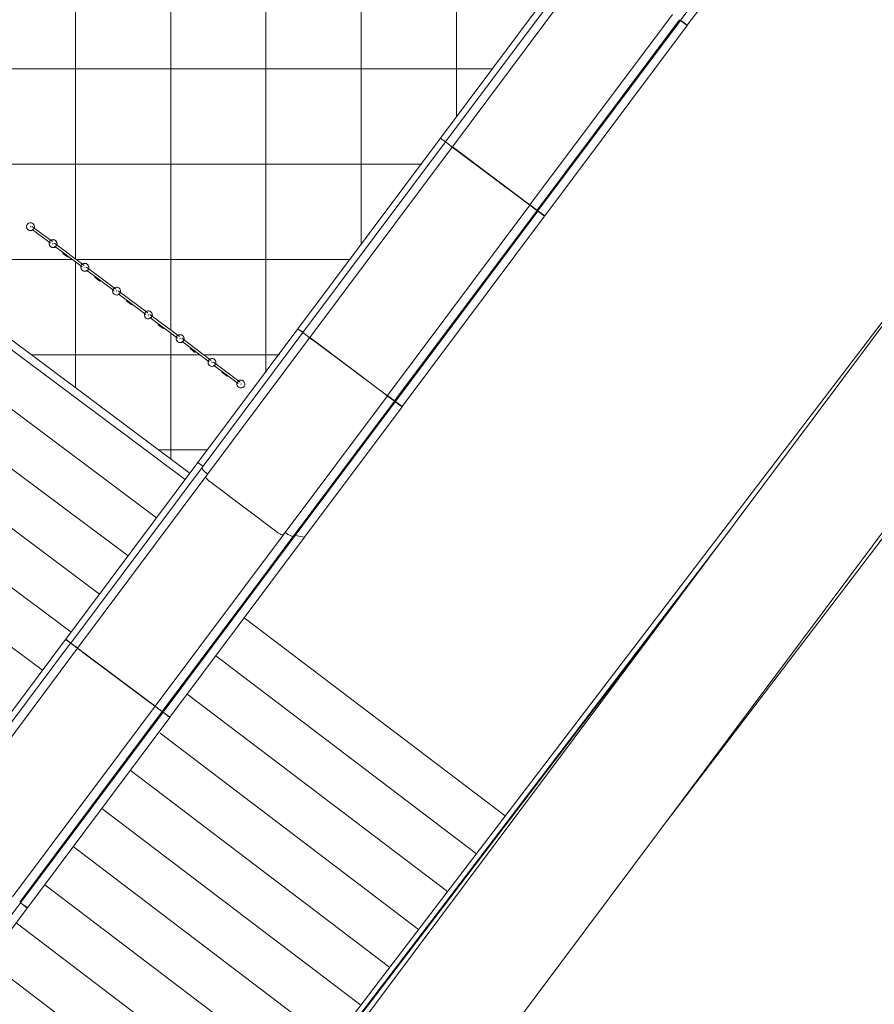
# Model space of a CAD drawing. Header units: millimetres. Extents: x -113904 to 3141, y -34200 to 59129.
# Tile 13 of 72: x -52553 to -47169, y -31092 to -24889. Entities that reach past the tile are written whole.
import ezdxf

# ---------------------------------------------------------------- set-up
doc = ezdxf.new("R2010")
doc.units = ezdxf.units.MM
doc.layers.add('0-1', color=7, linetype='Continuous', lineweight=5)
for name, color, linetype, lineweight, true_color in [('Balusters-1', 7, 'Continuous', 9, 0xaaaaaa), ('Nosing Lines-1', 7, 'Continuous', 9, 0xaaaaaa), ('Outlines-1', 7, 'Continuous', 9, 0xaaaaaa), ('Rails-1', 7, 'Continuous', 9, 0xaaaaaa), ('Riser Lines-1', 7, 'Continuous', 9, 0xaaaaaa), ('Structural Framing-1', 7, 'Continuous', 9, 0xaaaaaa), ('Surface Pattern-2', 7, 'Continuous', 9, 0xb5b5b5), ('Walls-1', 7, 'Continuous', 9, 0xaaaaaa)]:
    doc.layers.add(name, color=color, linetype=linetype, lineweight=lineweight, true_color=true_color)

# ---------------------------------------------------------------- blocks, each defined once
blk = doc.blocks.new('Parapet 3 - Parapet 1-2408185-SKEEM 2_ Korrus_Kunstikonkurss pildid')
at = {"layer": 'Walls-1'}
for p, q in [((-40747, -19805.1), (-48479.1, -29940.2)), ((-46112.5, -25472.7), (-51364.3, -32356.6)), ((-51339.1, -32375.8), (-48073.9, -28095.8)), ((-48344.3, -28457.4), (-51335.7, -32378.4))]:
    blk.add_line(p, q, dxfattribs=at)
blk = doc.blocks.new('22001 - AR_RaRa_MA_Pilv_rvt-1-SKEEM 2_ Korrus_Kunstikonkurss pildid')
at = {"layer": 'Nosing Lines-1'}
for p, q in [((-49676.3, -30144.1), (-51318, -28897.5)), ((-49858.3, -30382.6), (-51497.7, -29137.8)), ((-50040.2, -30621.1), (-51668.3, -29384.9)), ((-50222.2, -30859.6), (-51857, -29618.3)), ((-50404.2, -31098.1), (-52036.7, -29858.6)), ((-50586.1, -31336.7), (-52216.3, -30098.8)), ((-50768.1, -31575.2), (-52396, -30339.1)), ((-50950.1, -31813.7), (-52575.7, -30579.4)), ((-51132, -32052.2), (-52755.3, -30819.6))]:
    blk.add_line(p, q, dxfattribs=at)
at = {"layer": 'Outlines-1'}
blk.add_line((-49494.3, -29905.6), (-51138.4, -28657.2), dxfattribs=at)
at = {"layer": 'Riser Lines-1'}
for p, q in [((-49494.3, -29905.6), (-51138.4, -28657.2)), ((-49676.3, -30144.1), (-51318, -28897.5)), ((-49858.3, -30382.6), (-51497.7, -29137.8)), ((-50040.2, -30621.1), (-51668.3, -29384.9)), ((-50222.2, -30859.6), (-51857, -29618.3)), ((-50404.2, -31098.1), (-52036.7, -29858.6)), ((-50586.1, -31336.7), (-52216.3, -30098.8)), ((-50768.1, -31575.2), (-52396, -30339.1)), ((-50950.1, -31813.7), (-52575.7, -30579.4)), ((-51132, -32052.2), (-52755.3, -30819.6))]:
    blk.add_line(p, q, dxfattribs=at)
at = {"layer": 'Walls-1'}
blk.add_blockref('Parapet 3 - Parapet 1-2408185-SKEEM 2_ Korrus_Kunstikonkurss pildid', (0, 0), dxfattribs=at)
blk = doc.blocks.new('Trepiaste - 350x145 mm-10546723-SKEEM 2_ Korrus_Kunstikonkurss pildid')
at = {"layer": 'Structural Framing-1'}
for p, q in [((662.8, 175), (-1891.6, 175)), ((1702.8, 175), (702.8, 175)), ((1887.5, 175), (1742.8, 175)), ((-1894, -175), (1887.5, -175))]:
    blk.add_line(p, q, dxfattribs=at)
blk = doc.blocks.new('Trepiaste - 350x145 mm-V201-SKEEM 2_ Korrus_Kunstikonkurss pildid')
at = {"layer": 'Structural Framing-1'}
for p, q in [((-551.8, 175), (-1891.6, 175)), ((652.8, 175), (-491.8, 175)), ((1887.5, 175), (1752.8, 175))]:
    blk.add_line(p, q, dxfattribs=at)
blk = doc.blocks.new('Trepiaste - 350x145 mm-V202-SKEEM 2_ Korrus_Kunstikonkurss pildid')
at = {"layer": 'Structural Framing-1'}
for p, q in [((-551.8, 175), (-1891.6, 175)), ((562.8, 175), (-491.8, 175)), ((1887.5, 175), (1842.8, 175))]:
    blk.add_line(p, q, dxfattribs=at)
blk = doc.blocks.new('Trepiaste - 350x145 mm-V203-SKEEM 2_ Korrus_Kunstikonkurss pildid')
at = {"layer": 'Structural Framing-1'}
for p, q in [((-551.8, 175), (-1891.6, 175)), ((562.8, 175), (-491.8, 175)), ((1887.5, 175), (1842.8, 175))]:
    blk.add_line(p, q, dxfattribs=at)
blk = doc.blocks.new('Trepiaste - 350x145 mm-V204-SKEEM 2_ Korrus_Kunstikonkurss pildid')
at = {"layer": 'Structural Framing-1'}
for p, q in [((-551.8, 175), (-1891.6, 175)), ((562.8, 175), (-491.8, 175)), ((1887.5, 175), (1842.8, 175))]:
    blk.add_line(p, q, dxfattribs=at)
blk = doc.blocks.new('22001_TP_EK_Cloud_rvt-1-SKEEM 2_ Korrus_Kunstikonkurss pildid')
at = {"layer": 'Walls-1'}
for p, q in [((-51087.4, -32125.9), (-41206.4, -18911.7)), ((-40581.7, -19378.8), (-50462.8, -32593))]:
    blk.add_line(p, q, dxfattribs=at)
at = {"layer": 'Structural Framing-1', "rotation": 143.2124249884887}
for name, p in [('Trepiaste - 350x145 mm-10546723-SKEEM 2_ Korrus_Kunstikonkurss pildid', (-53101.2, -26754.2)), ('Trepiaste - 350x145 mm-V201-SKEEM 2_ Korrus_Kunstikonkurss pildid', (-53280.9, -26994.5)), ('Trepiaste - 350x145 mm-V202-SKEEM 2_ Korrus_Kunstikonkurss pildid', (-53460.5, -27234.8)), ('Trepiaste - 350x145 mm-V203-SKEEM 2_ Korrus_Kunstikonkurss pildid', (-53640.2, -27475)), ('Trepiaste - 350x145 mm-V204-SKEEM 2_ Korrus_Kunstikonkurss pildid', (-53819.8, -27715.3))]:
    blk.add_blockref(name, p, dxfattribs=at)
blk = doc.blocks.new('Railing - Sepispiire_ baluster 50mm_ terav-V44-SKEEM 2_ Korrus_Kunstikonkurss pildid')
at = {"layer": 'Balusters-1'}
for radius, start, end in [(25, 0, 180), (25, 360, 180), (25, 150, 180), (25, 0, 120), (1, 360, 180), (25, 180, 360), (25, 180, 360), (25, 180, 255), (1, 180, 360), (25, 285, 360)]:
    blk.add_arc((0, 0), radius, start, end, dxfattribs=at)
blk = doc.blocks.new('Railing - Sepispiire_ baluster 50mm_ terav-V45-SKEEM 2_ Korrus_Kunstikonkurss pildid')
at = {"layer": 'Balusters-1'}
for radius, start, end in [(25, 0, 180), (25, 360, 180), (25, 150, 180), (25, 105, 120), (1, 360, 180), (25, 0, 75), (25, 180, 360), (25, 180, 360), (25, 180, 360), (1, 180, 360)]:
    blk.add_arc((0, 0), radius, start, end, dxfattribs=at)
blk = doc.blocks.new('Railing - Sepispiire_ baluster 50mm_ terav-V46-SKEEM 2_ Korrus_Kunstikonkurss pildid')
at = {"layer": 'Balusters-1'}
for radius, start, end in [(25, 0, 180), (25, 360, 180), (25, 150, 180), (25, 105, 120), (1, 360, 180), (25, 0, 75), (25, 180, 360), (25, 180, 360), (25, 180, 255), (1, 180, 360), (25, 285, 360)]:
    blk.add_arc((0, 0), radius, start, end, dxfattribs=at)
blk = doc.blocks.new('Railing - Sepispiire_ balustraadi post-10775499-SKEEM 2_ Korrus_Kunstikonkurss pildid')
at = {"layer": 'Balusters-1'}
for p, q in [((-2.5, 12.5), (-2.5, -7.5)), ((-2.5, -7.5), (-2.5, 12.5)), ((2.5, 12.5), (-2.5, 12.5)), ((-2.5, 12.5), (2.5, 12.5)), ((2.5, 12.5), (2.5, -7.5)), ((-2.5, -7.5), (-2.5, -27.5)), ((-2.5, -27.5), (-2.5, -7.5)), ((-2.5, -7.5), (2.5, -7.5)), ((-2.5, -7.5), (2.5, -7.5)), ((-2.5, -27.5), (2.5, -27.5)), ((-2.5, -27.5), (2.5, -27.5)), ((2.5, -7.5), (2.5, -27.5))]:
    blk.add_line(p, q, dxfattribs=at)
blk = doc.blocks.new('Railing - Sepispiire_ baluster 50mm_ terav-V47-SKEEM 2_ Korrus_Kunstikonkurss pildid')
at = {"layer": 'Balusters-1'}
for radius, start, end in [(25, 0, 180), (25, 360, 180), (25, 150, 180), (25, 105, 120), (1, 360, 180), (25, 15, 75), (25, 0, 12.92932), (25, 180, 360), (25, 180, 360), (25, 180, 255), (1, 180, 360), (25, 285, 360)]:
    blk.add_arc((0, 0), radius, start, end, dxfattribs=at)
blk = doc.blocks.new('Railing - Railing-4472099-SKEEM 2_ Korrus_Kunstikonkurss pildid')
at = {"layer": 'Rails-1'}
for p, q in [((-52347.6, -26287.2), (-52476, -26191.2)), ((-52359.8, -26296.8), (-52475.8, -26210.1)), ((-52147.4, -26436.9), (-52333.8, -26297.5)), ((-52159.6, -26446.5), (-52333.5, -26316.4)), ((-51947.2, -26586.6), (-52133.6, -26447.2)), ((-51959.4, -26596.2), (-52133.3, -26466.1)), ((-51746.9, -26736.3), (-51933.4, -26596.9)), ((-51759.1, -26745.9), (-51933.1, -26615.8)), ((-51546.7, -26886), (-51733.1, -26746.6)), ((-51558.9, -26895.6), (-51732.9, -26765.5)), ((-51346.5, -27035.7), (-51532.9, -26896.4)), ((-51358.7, -27045.4), (-51532.7, -26915.3)), ((-51164.3, -27172), (-51332.2, -27046.5)), ((-51176.5, -27181.6), (-51332.2, -27065.2))]:
    blk.add_line(p, q, dxfattribs=at)
at = {"rotation": 53.21242498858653}
for name, p in [('Railing - Sepispiire_ baluster 50mm_ terav-V44-SKEEM 2_ Korrus_Kunstikonkurss pildid', (-52485.5, -26193.4)), ('Railing - Sepispiire_ baluster 50mm_ terav-V46-SKEEM 2_ Korrus_Kunstikonkurss pildid', (-52343.3, -26299.7)), ('Railing - Sepispiire_ balustraadi post-10775499-SKEEM 2_ Korrus_Kunstikonkurss pildid', (-52269.2, -26367.6)), ('Railing - Sepispiire_ baluster 50mm_ terav-V46-SKEEM 2_ Korrus_Kunstikonkurss pildid', (-52143.1, -26449.4)), ('Railing - Sepispiire_ balustraadi post-10775499-SKEEM 2_ Korrus_Kunstikonkurss pildid', (-52069, -26517.3)), ('Railing - Sepispiire_ baluster 50mm_ terav-V46-SKEEM 2_ Korrus_Kunstikonkurss pildid', (-51942.9, -26599.2)), ('Railing - Sepispiire_ balustraadi post-10775499-SKEEM 2_ Korrus_Kunstikonkurss pildid', (-51868.8, -26667.1)), ('Railing - Sepispiire_ baluster 50mm_ terav-V46-SKEEM 2_ Korrus_Kunstikonkurss pildid', (-51742.7, -26748.9)), ('Railing - Sepispiire_ balustraadi post-10775499-SKEEM 2_ Korrus_Kunstikonkurss pildid', (-51668.6, -26816.8)), ('Railing - Sepispiire_ baluster 50mm_ terav-V46-SKEEM 2_ Korrus_Kunstikonkurss pildid', (-51542.5, -26898.6)), ('Railing - Sepispiire_ balustraadi post-10775499-SKEEM 2_ Korrus_Kunstikonkurss pildid', (-51468.4, -26966.5)), ('Railing - Sepispiire_ baluster 50mm_ terav-V47-SKEEM 2_ Korrus_Kunstikonkurss pildid', (-51342.2, -27048.3)), ('Railing - Sepispiire_ balustraadi post-10775499-SKEEM 2_ Korrus_Kunstikonkurss pildid', (-51268.1, -27116.2)), ('Railing - Sepispiire_ baluster 50mm_ terav-V45-SKEEM 2_ Korrus_Kunstikonkurss pildid', (-51160, -27184.6))]:
    blk.add_blockref(name, p, dxfattribs=at)
blk = doc.blocks.new('Parapeti müts 27 - PR-03_6-10946505-SKEEM 2_ Korrus_Kunstikonkurss pildid')
at = {"layer": 'Walls-1'}
for p, q in [((-48390, -24892.3), (-47492.3, -23691.8)), ((-48347.1, -24924.4), (-47449.4, -23723.9)), ((-49902.1, -25634.6), (-49004.4, -24434.1)), ((-48972.8, -24457.8), (-49870.5, -25658.3)), ((-48929.9, -24489.8), (-49827.6, -25690.3)), ((-49338.3, -26056.2), (-48440.6, -24855.7)), ((-49293.4, -26089.7), (-48395.8, -24889.2)), ((-49288.3, -26093.6), (-48390.6, -24893.1)), ((-49245.4, -26125.7), (-48347.7, -24925.2)), ((-48395.8, -24889.2), (-48396.1, -24889)), ((-48347.7, -24925.2), (-48390.6, -24893.1)), ((-48390, -24892.3), (-48347.1, -24924.4)), ((-50800.4, -26835.9), (-49902.7, -25635.4)), ((-49871.1, -25659.1), (-50768.7, -26859.5)), ((-49870.7, -25659.3), (-49902.7, -25635.4)), ((-49902.1, -25634.6), (-49870.1, -25658.5)), ((-49835.5, -25685.7), (-49871.1, -25659.1)), ((-49870.5, -25658.3), (-49834.9, -25684.9)), ((-49828.2, -25691.1), (-50725.9, -26891.6)), ((-49827.5, -25691.7), (-49835.5, -25685.7)), ((-49834.9, -25684.9), (-49826.9, -25690.9)), ((-49796.6, -25714.8), (-49828.2, -25691.1)), ((-49827.6, -25690.3), (-49796, -25714)), ((-49372, -26032.2), (-49796.6, -25714.8)), ((-49796, -25714), (-49371.4, -26031.4)), ((-49339.6, -26056.5), (-49372, -26032.2)), ((-49371.4, -26031.4), (-49339, -26055.7)), ((-50236.5, -27257.5), (-49338.9, -26057)), ((-50191.7, -27291), (-49294, -26090.5)), ((-50186.5, -27294.9), (-49288.9, -26094.4)), ((-49338.9, -26057), (-49339.6, -26056.5)), ((-49339, -26055.7), (-49338.3, -26056.2)), ((-49330.9, -26063), (-49338.9, -26057)), ((-49338.3, -26056.2), (-49330.3, -26062.2)), ((-49294.4, -26090.3), (-49330.9, -26063)), ((-49330.3, -26062.2), (-49293.8, -26089.5)), ((-49294, -26090.5), (-49294.4, -26090.3)), ((-49293.8, -26089.5), (-49293.4, -26089.7)), ((-49246, -26126.5), (-49288.9, -26094.4)), ((-49288.3, -26093.6), (-49245.4, -26125.7)), ((-50143.7, -27327), (-49246, -26126.5)), ((-51430.7, -27678.8), (-50801, -26836.7)), ((-50769.3, -26860.3), (-51404.7, -27710.1)), ((-50769, -26860.6), (-50801, -26836.7)), ((-50800.4, -26835.9), (-50768.4, -26859.8)), ((-50733.7, -26887), (-50769.3, -26860.3)), ((-50768.7, -26859.5), (-50733.1, -26886.2)), ((-50726.5, -26892.4), (-51380.6, -27767.2)), ((-50725.7, -26893), (-50733.7, -26887)), ((-50733.1, -26886.2), (-50725.1, -26892.2)), ((-50694.8, -26916.1), (-50726.5, -26892.4)), ((-50725.9, -26891.6), (-50694.2, -26915.3)), ((-50270.3, -27233.5), (-50694.8, -26916.1)), ((-50694.2, -26915.3), (-50269.7, -27232.7)), ((-50269.7, -27232.7), (-50237.3, -27257)), ((-50880.7, -28119), (-50237.1, -27258.3)), ((-50823.5, -28136), (-50192.3, -27291.8)), ((-50237.9, -27257.8), (-50270.3, -27233.5)), ((-50237.1, -27258.3), (-50237.9, -27257.8)), ((-50237.3, -27257), (-50236.5, -27257.5)), ((-50229.1, -27264.3), (-50237.1, -27258.3)), ((-50236.5, -27257.5), (-50228.5, -27263.5)), ((-50192.7, -27291.6), (-50229.1, -27264.3)), ((-50228.5, -27263.5), (-50192.1, -27290.8)), ((-50192.3, -27291.8), (-50192.7, -27291.6)), ((-50192.1, -27290.8), (-50191.7, -27291)), ((-50186.5, -27294.9), (-50143.7, -27327)), ((-50818.4, -28139.8), (-50187.1, -27295.7)), ((-50759.2, -28150.2), (-50144.3, -27327.8)), ((-50144.3, -27327.8), (-50187.1, -27295.7)), ((-52263.5, -28792.6), (-51430.7, -27678.8)), ((-51404.7, -27710.1), (-52231.9, -28816.3)), ((-51430.7, -27678.8), (-51398.8, -27702.9)), ((-51380.6, -27767.2), (-52189, -28848.3)), ((-51376.2, -27746.1), (-51368.2, -27752.1)), ((-51355.2, -27799.2), (-50931.7, -28118)), ((-51699.7, -29214.2), (-50880.7, -28119)), ((-51649.7, -29251.6), (-50818.4, -28139.8)), ((-51606.8, -29283.7), (-50759.2, -28150.2)), ((-50893.1, -28134), (-50880.7, -28119)), ((-50880.7, -28119), (-50872.8, -28125)), ((-50846.6, -28166.8), (-50823.5, -28136)), ((-50829.3, -28143), (-50823.5, -28136)), ((-50818.4, -28139.8), (-50759.2, -28150.2)), ((-51654.9, -29247.7), (-51027.9, -28409.3)), ((-53161.8, -29993.9), (-52264.1, -28793.4)), ((-52232.5, -28817.1), (-53130.2, -30017.5)), ((-52232.1, -28817.3), (-52264.1, -28793.4)), ((-52263.5, -28792.6), (-52231.5, -28816.5)), ((-52196.3, -28842.9), (-52188.3, -28848.9)), ((-52189.6, -28849.1), (-53087.3, -30049.6)), ((-51733.4, -29190.2), (-52158, -28872.8)), ((-52157.4, -28872), (-51732.8, -29189.4)), ((-52598, -30415.5), (-51700.3, -29215)), ((-51700.3, -29215), (-51701, -29214.5)), ((-51700.4, -29213.7), (-51699.7, -29214.2)), ((-51699.7, -29214.2), (-51691.7, -29220.2)), ((-52553.1, -30449), (-51655.5, -29248.5)), ((-52548, -30452.9), (-51650.3, -29252.4)), ((-51655.5, -29248.5), (-51655.8, -29248.3)), ((-51655.2, -29247.5), (-51654.9, -29247.7)), ((-51607.4, -29284.5), (-51650.3, -29252.4)), ((-51649.7, -29251.6), (-51606.8, -29283.7)), ((-52505.1, -30485), (-51607.4, -29284.5)), ((-53446.2, -31654.2), (-52548.6, -30453.7)), ((-52553.5, -30448.8), (-52553.1, -30449)), ((-52505.7, -30485.8), (-52548.6, -30453.7)), ((-52548, -30452.9), (-52505.1, -30485)), ((-53403.4, -31686.3), (-52505.7, -30485.8))]:
    blk.add_line(p, q, dxfattribs=at)
at = {"layer": 'Walls-1', "flags": 128}
for points in [[(-52196.9, -28843.7), (-52204.9, -28837.7), (-52212.5, -28832), (-52219.3, -28826.9), (-52224.9, -28822.7), (-52229.1, -28819.6), (-52231.7, -28817.7), (-52232.5, -28817.1)], [(-52231.9, -28816.3), (-52231.1, -28816.9), (-52228.5, -28818.8), (-52224.3, -28821.9), (-52218.7, -28826.1), (-52211.9, -28831.2), (-52204.3, -28836.9), (-52196.3, -28842.9)], [(-52158, -28872.8), (-52165.1, -28867.5), (-52171.8, -28862.4), (-52177.9, -28857.9), (-52182.9, -28854.2), (-52186.6, -28851.4), (-52188.9, -28849.7), (-52189.6, -28849.1)], [(-52189, -28848.3), (-52188.3, -28848.9), (-52186, -28850.6), (-52182.3, -28853.4), (-52177.3, -28857.1), (-52171.2, -28861.6), (-52164.5, -28866.7), (-52157.4, -28872)], [(-51701, -29214.5), (-51701.9, -29213.8), (-51704.4, -29212), (-51708.3, -29209.1), (-51713.4, -29205.2), (-51719.5, -29200.6), (-51726.3, -29195.6), (-51733.4, -29190.2)], [(-51732.8, -29189.4), (-51725.7, -29194.8), (-51718.9, -29199.8), (-51712.8, -29204.4), (-51707.7, -29208.3), (-51703.8, -29211.2), (-51701.3, -29213), (-51700.4, -29213.7)], [(-51655.8, -29248.3), (-51656.8, -29247.5), (-51659.6, -29245.5), (-51663.9, -29242.2), (-51669.7, -29237.9), (-51676.6, -29232.7), (-51684.2, -29227), (-51692.3, -29221)], [(-51691.7, -29220.2), (-51683.6, -29226.2), (-51676, -29231.9), (-51669.1, -29237.1), (-51663.3, -29241.4), (-51659, -29244.7), (-51656.2, -29246.7), (-51655.2, -29247.5)]]:
    blk.add_lwpolyline(points, dxfattribs=at)
at = {"layer": 'Walls-1'}
for points, knots in [([(-51404.7, -27710), (-51405.3, -27710.8), (-51405.8, -27713), (-51404, -27717.9), (-51399.8, -27724.2), (-51391.3, -27733.7), (-51382.4, -27741.4), (-51376.2, -27746.1)], [0, 0, 0, 0, 0.166667, 0.333333, 0.5, 0.666667, 1, 1, 1, 1]), ([(-51380.5, -27767.1), (-51381.1, -27767.8), (-51381.5, -27769.7), (-51379.9, -27774.1), (-51376.1, -27779.7), (-51368.6, -27788.1), (-51360.8, -27795), (-51355.2, -27799.2)], [0, 0, 0, 0, 0.166667, 0.333333, 0.5, 0.666667, 1, 1, 1, 1]), ([(-50931.7, -28118), (-50926.1, -28122.2), (-50917.3, -28127.9), (-50906.9, -28132.9), (-50900.4, -28135.1), (-50895.5, -28135.5), (-50893.7, -28134.7), (-50893.1, -28134)], [0, 0, 0, 0, 0.333333, 0.5, 0.666667, 0.833333, 1, 1, 1, 1]), ([(-50872.8, -28125), (-50866.5, -28129.7), (-50856.6, -28136.2), (-50844.9, -28141.8), (-50837.6, -28144.3), (-50832.1, -28144.8), (-50830, -28143.8), (-50829.3, -28143)], [0, 0, 0, 0, 0.333333, 0.5, 0.666667, 0.833333, 1, 1, 1, 1])]:
    blk.add_open_spline(points, degree=3, knots=knots, dxfattribs=at)

msp = doc.modelspace()

# ---------------------------------------------------------------- hatches: boundary and pattern name
at = {"layer": 'Surface Pattern-2'}
h = msp.add_hatch(dxfattribs=at)
h.set_pattern_fill('FP_3', color=256, style=0, pattern_type=2)
h.set_pattern_definition([(0, (-2.5, 0), (0, 600), []), (90, (-2.5, 0), (-600, 4e-14), [])])
h.paths.add_polyline_path([(-54090, 26795.8), (-54090, 27995.8), (-52890, 27995.8), (-52890, 26795.8), (-54021.4, 26795.8)])
h.paths.add_polyline_path([(-51481.5, -27746.8), (-50796.4, -26840.1), (-50796.4, -26830.5), (-49898.7, -25638.4), (-49898.1, -25629.3), (-49000.4, -24437.1), (-49000.6, -24429), (-48102.1, -23235.8), (-48102.3, -23227.7), (-47203.9, -22034.5), (-47203.3, -22025.4), (-46305, -20833.7), (-46305, -20824.1), (-45407.3, -19631.9), (-45406.7, -19622.8), (-44509, -18430.7), (-44509.2, -18422.6), (-43621.7, -17235.7), (-41915, -17240.7), (-41914, -17235.7), (-40415, -17240.7), (-40414, -17235.7), (-38915, -17240.7), (-38914, -17235.7), (-37415, -17240.7), (-37414, -17235.7), (-35915, -17240.7), (-35914, -17235.7), (-34415, -17240.7), (-34414, -17235.7), (-32915, -17240.7), (-32914, -17235.7), (-31415, -17240.7), (-31414, -17235.7), (-29915, -17240.7), (-29914, -17235.7), (-28415, -17240.7), (-28414, -17235.7), (-26915, -17240.7), (-26914, -17235.7), (-25415, -17240.7), (-25414, -17235.7), (-23915, -17240.7), (-23914, -17235.7), (-22415, -17240.7), (-22414, -17235.7), (-20915, -17240.7), (-20914, -17235.7), (-19415, -17240.7), (-19414, -17235.7), (-17915, -17240.7), (-17914, -17235.7), (-16415, -17240.7), (-16414, -17235.7), (-14915, -17240.7), (-14914, -17235.7), (-13415, -17240.7), (-13414, -17235.7), (-11915, -17240.7), (-11914, -17235.7), (-10680, -17235.3), (-10680, -13620), (-11294, -13620), (-11294, -13823), (-11277.4, -13827.5), (-11294, -13840.2), (-11294, -14073), (-11277.4, -14077.5), (-11294, -14090.2), (-11294, -14323), (-11277.4, -14327.5), (-11294, -14340.2), (-11294, -14573), (-11277.4, -14577.5), (-11294, -14590.2), (-11294, -14823), (-11277.4, -14827.5), (-11294, -14840.2), (-11288.4, -15074.5), (-11285.3, -15083.6), (-11294, -15090.2), (-11294, -15346.9), (-11285.8, -15357.9), (-11314, -15379.5), (-11309, -15340.2), (-11319.2, -13620), (-11639.5, -13616), (-11640.5, -13620), (-13139.5, -13616), (-13140.5, -13620), (-14639.5, -13616), (-14640.5, -13620), (-16139.5, -13616), (-16140.5, -13620), (-17639.5, -13616), (-17640.5, -13620), (-19139.5, -13616), (-19140.5, -13620), (-20639.5, -13616), (-20640.5, -13620), (-22139.5, -13616), (-22140.5, -13620), (-23639.5, -13610), (-23640.5, -13620), (-25139.5, -13616), (-25140.5, -13620), (-26639.5, -13616), (-26640.5, -13620), (-28139.5, -13616), (-28140.5, -13620), (-29639.5, -13616), (-29640.5, -13620), (-30610, -13620), (-30610, -13780.4), (-30655, -13786.6), (-30657.5, -13796.9), (-31437.5, -13786.6), (-31437.5, -13525), (-31872.6, -13746.3), (-32329.2, -13926.8), (-32800.6, -14063.6), (-33282.9, -14155.7), (-33771.6, -14202), (-34262.6, -14202.3), (-34751.4, -14156.5), (-35233.7, -14065.1), (-35705.4, -13928.8), (-36163.4, -13748.8), (-36541.3, -13559.5), (-36600, -13528.1), (-36602.5, -13796.9), (-37382.5, -13786.6), (-37380, -13016.9), (-37370, -13016.9), (-37380, -12961.6), (-38850, -12961.6), (-38850, -12034.1), (-43469, -12032), (-43469, -10421.1), (-43419.8, -10421.1), (-43416.2, -5238.5), (-43380, -5233.3), (-43370, 54782.9), (-42560, 54782.9), (-42560, 59119.8), (-48580, 59119.8), (-48582.5, 54005.8), (-49889.9, 54005.8), (-49889.9, 53771.2), (-50699.9, 53771.2), (-50699.9, 54005.8), (-57409.6, 54005.8), (-64183.3, 45016.8), (-58033.8, 40382.9), (-64987.1, 31155.4), (-54090, 30934.6), (-54090, 30354), (-65052.4, 31068.8), (-65380.9, 30632.9), (-54090, 26795.8), (-54090, 26541.9), (-65394.7, 30614.6), (-66729.1, 28843.8), (-70971.1, 32040.4), (-71027.1, 31974), (-71039.4, 31996), (-71023.1, 31996.4), (-70983.1, 32049.5), (-71225.4, 32232), (-72376.4, 30704.5), (-72410, 30729.8), (-72415.5, 30708.9), (-48685.9, 12815), (-48580, 12815), (-48572.9, 9840.7), (-47980, 9840.7), (-47980, 8640.7), (-48580, 8640.7), (-48572.9, -2044), (-47980, -2044), (-47980, -3244), (-48580, -3244), (-48572.9, -8604), (-47980, -8604), (-47980, -9804), (-48580, -9804), (-48580, -17626.8), (-48632.9, -17626.8), (-54508, -25483.8), (-51482.5, -27746.1)])
h.paths.add_polyline_path([(-51150.1, -27207.5), (-51184.7, -27175.4), (-52498.1, -26187.4), (-52476.1, -26180.8), (-52475.7, -26191.4), (-52347.6, -26287.2), (-52334, -26276.5), (-52333.5, -26297.7), (-52147.4, -26436.9), (-52133.8, -26426.2), (-52133.3, -26447.5), (-51947.2, -26586.6), (-51933.6, -26575.9), (-51933, -26597.2), (-51746.9, -26736.3), (-51733.4, -26725.7), (-51732.8, -26746.9), (-51546.7, -26886), (-51533.2, -26875.4), (-51532.6, -26896.6), (-51346.5, -27035.7), (-51333, -27025.1), (-51332.2, -27046.5), (-51155.5, -27165.1), (-51150.6, -27172), (-51150.4, -27190.6)])
h.paths.add_polyline_path([(-52587.7, -26132.4), (-52622.3, -26100.3), (-54059.9, -25019.4), (-54037.9, -25012.8), (-54037.5, -25023.4), (-53947.4, -25090.7), (-53933.8, -25080.1), (-53933.3, -25101.3), (-53747.2, -25240.5), (-53733.6, -25229.8), (-53733, -25251), (-53546.9, -25390.2), (-53533.4, -25379.5), (-53532.8, -25400.7), (-53346.7, -25539.9), (-53333.2, -25529.2), (-53332.6, -25550.4), (-53146.5, -25689.6), (-53133, -25678.9), (-53132.4, -25700.2), (-52946.3, -25839.3), (-52932.8, -25828.6), (-52932.2, -25849.9), (-52746.1, -25989), (-52732.5, -25978.4), (-52732, -25999.6), (-52593.1, -26090), (-52588.1, -26096.9), (-52587.9, -26115.5)])
h.paths.add_polyline_path([(-11314, -17139.5), (-11309, -17100.2), (-11309, -15442.9), (-11285.8, -15457.9), (-11294, -15464.2), (-11294, -15626.9), (-11277.4, -15631.4), (-11294, -15644.2), (-11294, -15876.9), (-11277.4, -15881.4), (-11294, -15894.2), (-11294, -16126.9), (-11277.4, -16131.4), (-11294, -16144.2), (-11294, -16376.9), (-11277.4, -16381.4), (-11294, -16394.2), (-11294, -16626.9), (-11277.4, -16631.4), (-11294, -16644.2), (-11294, -16876.9), (-11277.4, -16881.4), (-11294, -16894.2), (-11294, -17106.9), (-11285.8, -17117.9), (-11300.3, -17129)])
h.paths.add_polyline_path([(-37380, -12028.4), (-37380, -11975), (-37410, -11975.1), (-37410, -12028.4)])
h.paths.add_polyline_path([(-49362.5, 18032.9), (-49362.5, 18825.8), (-48582.5, 18825.8), (-48582.5, 18032.9), (-49163.3, 18032.9)])
h.paths.add_polyline_path([(-52890, 20795.8), (-54090, 20795.8), (-54090, 21995.8), (-52890, 21995.8), (-52890, 20844)])
h.paths.add_polyline_path([(-48582.5, 24045.8), (-49362.5, 24045.8), (-49362.5, 24838.7), (-48582.5, 24838.7), (-48582.5, 24124.7)])
h.paths.add_polyline_path([(-66877.3, 29898.6), (-66136.4, 30881.8), (-66131.7, 30888.1), (-65951.3, 31127.4), (-66898.7, 31189.2), (-66980.1, 31185.8), (-66972.6, 31195.7), (-65916, 31174.3), (-59088.6, 40234.6), (-64643.5, 44406.1), (-65265.4, 43578.4), (-65032, 43402.5), (-65006.7, 43436.1), (-63409.4, 42232.5), (-63433.8, 42198.2), (-62835.7, 41747.6), (-62810.4, 41781.1), (-61213.2, 40577.5), (-61238.4, 40543.9), (-60427.5, 39931.4), (-67009.7, 31196.4), (-69943.8, 33403.7), (-70517.9, 32641.9), (-66955.2, 29957.3)])
h.paths.add_polyline_path([(-48582.5, 30045.8), (-49362.5, 30045.8), (-49362.5, 30838.7), (-48582.5, 30838.7)])
h.paths.add_polyline_path([(-72116.1, 30504.1), (-72132.2, 30538.3), (-72121.7, 30538.6), (-72061.5, 30618.4), (-72072.1, 30632), (-72050.9, 30632.4), (-71911, 30818.1), (-71921.6, 30831.7), (-71894.1, 30840.5), (-71760.6, 31017.8), (-71771.2, 31031.3), (-71750, 31031.7), (-71610.1, 31217.4), (-71620.7, 31231), (-71599.6, 31231.4), (-71459.7, 31417.1), (-71470.3, 31430.7), (-71449.1, 31431.1), (-71309.2, 31616.7), (-71319.8, 31630.3), (-71298.7, 31630.7), (-71158.8, 31816.4), (-71169.4, 31830), (-71148.2, 31830.4), (-71064.8, 31958.9), (-71057.9, 31963.8), (-71027.1, 31955.8), (-71054.6, 31929.6), (-72107.4, 30519.6)])
h.paths.add_polyline_path([(-70529.9, 32651), (-70508.6, 32679.2), (-70519.2, 32692.8), (-70498, 32693.2), (-70358.1, 32878.9), (-70368.7, 32892.4), (-70347.6, 32892.8), (-70207.7, 33078.5), (-70218.3, 33092.1), (-70197.1, 33092.5), (-70057.2, 33278.2), (-70067.8, 33291.8), (-70046.7, 33292.2), (-69954, 33415.1), (-70199.4, 33593.5), (-70772.1, 32833.5)])
h.paths.add_polyline_path([(-52890, 32795.8), (-54090, 32795.8), (-54090, 33995.8), (-52890, 33995.8), (-52890, 32865.8)])
h.paths.add_polyline_path([(-48582.5, 36045.8), (-49362.5, 36045.8), (-49362.5, 36838.7), (-48582.5, 36838.7)])
h.paths.add_polyline_path([(-54090, 38795.8), (-54090, 39995.8), (-52890, 39995.8), (-52890, 38795.8), (-54021.4, 38795.8)])
h.paths.add_polyline_path([(-60394.1, 39920.8), (-60426.8, 39932.3), (-60363.7, 39944.4), (-60391.9, 39922.5)])
h.paths.add_polyline_path([(-49315.2, 42045.8), (-49362.5, 42045.8), (-49362.5, 42838.7), (-48582.5, 42838.7), (-48582.5, 42045.8), (-49190.4, 42045.8)])
h.paths.add_polyline_path([(-52990, 44795.8), (-54090, 44795.8), (-54090, 45995.8), (-52890, 45995.8), (-52890, 44795.8), (-52970.3, 44795.8)])
h.paths.add_polyline_path([(-49316.4, 48045.8), (-49362.5, 48045.8), (-49360, 48785.8), (-48582.5, 48785.8), (-48582.5, 48045.8), (-49315.2, 48045.8)])
h.paths.add_polyline_path([(-49929.9, 53800.8), (-49929.9, 54005.8), (-50659.9, 54005.8), (-50659.9, 53800.8), (-49974.2, 53800.8)])

# ---------------------------------------------------------------- linework, layer by layer
at = {"layer": 'Outlines-1'}
msp.add_line((-54538, -25523.8), (-51511.5, -27786.9), dxfattribs=at)
at = {"layer": 'Walls-1'}
msp.add_line((-50846.6, -28166.8), (-51027.9, -28409.3), dxfattribs=at)

# ---------------------------------------------------------------- block references
at = {"layer": '0-1'}
for name in ['22001_TP_EK_Cloud_rvt-1-SKEEM 2_ Korrus_Kunstikonkurss pildid', '22001 - AR_RaRa_MA_Pilv_rvt-1-SKEEM 2_ Korrus_Kunstikonkurss pildid']:
    msp.add_blockref(name, (0, 0), dxfattribs=at)
at = {"layer": 'Balusters-1'}
msp.add_blockref('Railing - Railing-4472099-SKEEM 2_ Korrus_Kunstikonkurss pildid', (0, 0), dxfattribs=at)
at = {"layer": 'Walls-1'}
msp.add_blockref('Parapeti müts 27 - PR-03_6-10946505-SKEEM 2_ Korrus_Kunstikonkurss pildid', (0, 0), dxfattribs=at)

doc.saveas('drawing.dxf')
